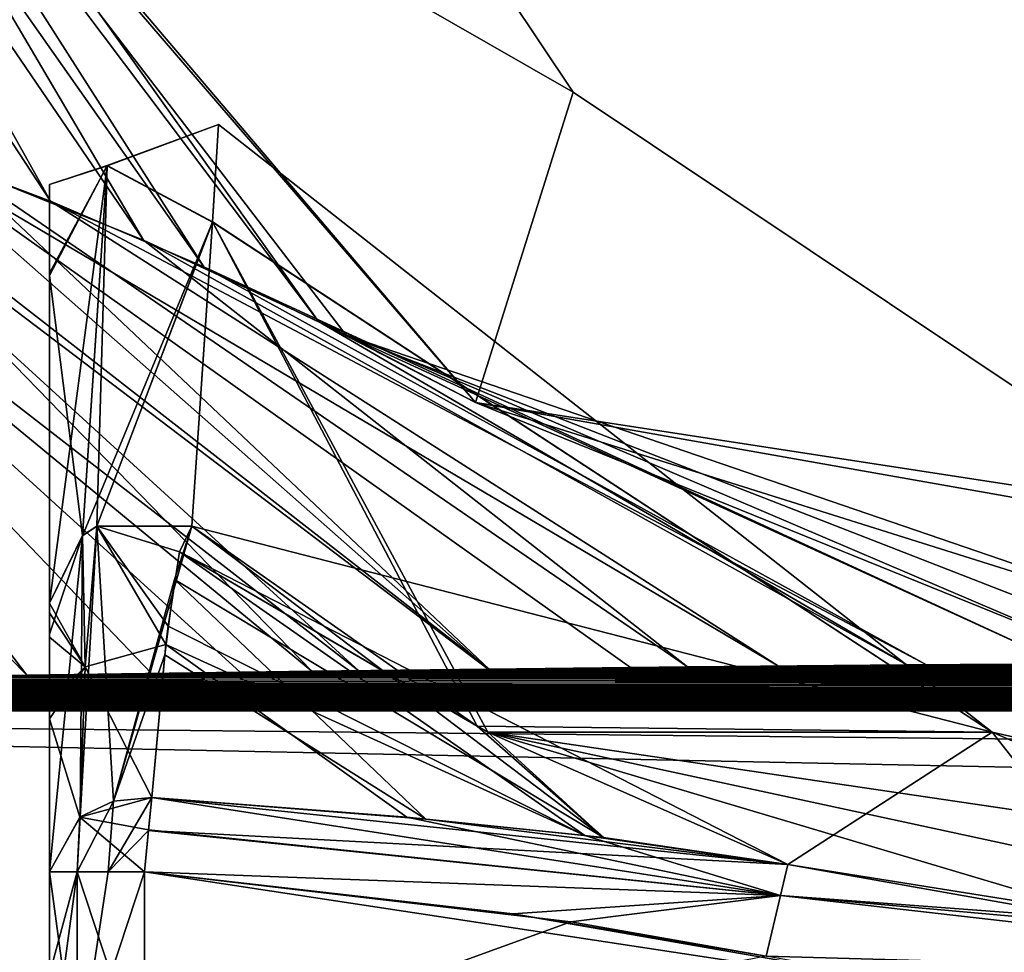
# Model space of a CAD drawing. Header units: millimetres. Extents: x -94 to 254, y 0 to 980.
# Tile 132 of 256: x 25 to 36, y 814 to 824. Entities that reach past the tile are written whole.
import ezdxf

# ---------------------------------------------------------------- set-up
doc = ezdxf.new("R2010")
doc.units = ezdxf.units.MM
doc.header["$LTSCALE"] = 65.185185
for name, color, linetype in [('104', 7, 'CONTINUOUS'), ('130', 7, 'CONTINUOUS'), ('136', 7, 'CONTINUOUS'), ('138', 7, 'CONTINUOUS'), ('139', 7, 'CONTINUOUS'), ('140', 7, 'CONTINUOUS'), ('141', 7, 'CONTINUOUS'), ('142', 7, 'CONTINUOUS'), ('143', 7, 'CONTINUOUS'), ('144', 7, 'CONTINUOUS'), ('162', 7, 'CONTINUOUS'), ('193', 7, 'CONTINUOUS'), ('195', 7, 'CONTINUOUS'), ('197', 7, 'CONTINUOUS'), ('208', 7, 'CONTINUOUS'), ('212', 7, 'CONTINUOUS'), ('213', 7, 'CONTINUOUS'), ('214', 7, 'CONTINUOUS'), ('4', 7, 'CONTINUOUS'), ('5257', 7, 'CONTINUOUS'), ('5260', 7, 'CONTINUOUS'), ('5261', 7, 'CONTINUOUS'), ('5267', 7, 'CONTINUOUS'), ('5268', 7, 'CONTINUOUS')]:
    doc.layers.add(name, color=color, linetype=linetype)

msp = doc.modelspace()

# ---------------------------------------------------------------- linework, layer by layer
at = {"layer": '104', "color": 7, "linetype": 'CONTINUOUS', "true_color": 0xe0f2ff}
for points in [[(33.186, 814.556, -21.206), (26.578, 815.589, -21.066), (26.543, 815.247, -21.346), (33.186, 814.556, -21.206)], [(29.258, 815.379, -20.949), (26.578, 815.589, -21.066), (33.186, 814.556, -21.206), (29.258, 815.379, -20.949)], [(31.128, 815.189, -20.839), (29.258, 815.379, -20.949), (33.186, 814.556, -21.206), (31.128, 815.189, -20.839)], [(26.5, 814.805, -21.45), (33.186, 814.556, -21.206), (26.543, 815.247, -21.346), (26.5, 814.805, -21.45)], [(33.264, 814.882, -20.593), (31.128, 815.189, -20.839), (33.186, 814.556, -21.206), (33.264, 814.882, -20.593)], [(30.37, 814.365, -21.45), (33.186, 814.556, -21.206), (26.5, 814.805, -21.45), (30.37, 814.365, -21.45)], [(33.033, 813.92, -21.45), (33.186, 814.556, -21.206), (30.37, 814.365, -21.45), (33.033, 813.92, -21.45)]]:
    msp.add_3dface(points, dxfattribs=at)
at = {"layer": '130', "color": 7, "linetype": 'CONTINUOUS', "true_color": 0xe0f2ff}
for points in [[(33.264, 814.882, -20.593), (33.186, 814.556, -21.206), (37.03, 814.214, -20.515), (33.264, 814.882, -20.593)], [(33.186, 814.556, -21.206), (33.033, 813.92, -21.45), (40.645, 813.707, -21.157), (33.186, 814.556, -21.206)], [(33.186, 814.556, -21.206), (40.645, 814, -20.45), (37.03, 814.214, -20.515), (33.186, 814.556, -21.206)], [(40.645, 814, -20.45), (33.186, 814.556, -21.206), (40.645, 813.707, -21.157), (40.645, 814, -20.45)]]:
    msp.add_3dface(points, dxfattribs=at)
at = {"layer": '136', "color": 7, "linetype": 'CONTINUOUS', "true_color": 0xe0f2ff}
for points in [[(33.264, 814.882, 20.593), (40.645, 813.707, 21.157), (33.186, 814.556, 21.206), (33.264, 814.882, 20.593)], [(37.03, 814.214, 20.515), (40.645, 813.707, 21.157), (33.264, 814.882, 20.593), (37.03, 814.214, 20.515)], [(33.186, 814.556, 21.206), (40.645, 813.707, 21.157), (33.033, 813.92, 21.45), (33.186, 814.556, 21.206)]]:
    msp.add_3dface(points, dxfattribs=at)
at = {"layer": '138', "color": 7, "linetype": 'CONTINUOUS', "true_color": 0xe0f2ff}
for points in [[(25.5, 814.805, -20.45), (25.5, 813.73, -20.45), (25.793, 812.654, -21.157), (25.5, 814.805, -20.45)], [(25.5, 814.805, -20.45), (25.793, 812.654, -21.157), (25.791, 814.805, -21.156), (25.5, 814.805, -20.45)], [(26.5, 812.654, -21.45), (26.5, 814.805, -21.45), (25.791, 814.805, -21.156), (26.5, 812.654, -21.45)], [(25.793, 812.654, -21.157), (26.5, 812.654, -21.45), (25.791, 814.805, -21.156), (25.793, 812.654, -21.157)]]:
    msp.add_3dface(points, dxfattribs=at)
at = {"layer": '139', "color": 7, "linetype": 'CONTINUOUS', "true_color": 0xe0f2ff}
for points in [[(25.849, 818.34, -16.675), (25.876, 816.963, -18.914), (25.999, 818.439, -16.713), (25.849, 818.34, -16.675)], [(25.876, 816.963, -18.914), (26.725, 817.197, -18.92), (25.999, 818.439, -16.713), (25.876, 816.963, -18.914)], [(26.997, 818.441, -16.714), (25.999, 818.439, -16.713), (26.869, 818.17, -17.378), (26.997, 818.441, -16.714)], [(25.999, 818.439, -16.713), (26.725, 817.197, -18.92), (26.747, 817.388, -18.643), (25.999, 818.439, -16.713)], [(26.869, 818.17, -17.378), (25.999, 818.439, -16.713), (26.747, 817.388, -18.643), (26.869, 818.17, -17.378)], [(25.5, 817.63, -16.406), (25.876, 816.963, -18.914), (25.849, 818.34, -16.675), (25.5, 817.63, -16.406)], [(25.5, 817.63, -16.406), (25.5, 817.53, -16.617), (25.876, 816.963, -18.914), (25.5, 817.63, -16.406)], [(25.5, 817.53, -16.617), (25.5, 817.272, -17.069), (25.876, 816.963, -18.914), (25.5, 817.53, -16.617)], [(25.5, 817.272, -17.069), (25.5, 816.589, -18.095), (25.876, 816.963, -18.914), (25.5, 817.272, -17.069)], [(25.876, 816.963, -18.914), (26.578, 815.589, -21.066), (26.725, 817.197, -18.92), (25.876, 816.963, -18.914)], [(25.5, 816.589, -18.095), (25.5, 816.416, -18.336), (25.876, 816.963, -18.914), (25.5, 816.589, -18.095)], [(25.876, 816.963, -18.914), (25.5, 816.416, -18.336), (25.821, 815.382, -20.904), (25.876, 816.963, -18.914)], [(26.578, 815.589, -21.066), (25.876, 816.963, -18.914), (25.821, 815.382, -20.904), (26.578, 815.589, -21.066)], [(25.5, 816.416, -18.336), (25.5, 814.805, -20.45), (25.821, 815.382, -20.904), (25.5, 816.416, -18.336)]]:
    msp.add_3dface(points, dxfattribs=at)
at = {"layer": '140', "color": 7, "linetype": 'CONTINUOUS', "true_color": 0xe0f2ff}
for points in [[(26.108, 822.231, 5.829), (26.108, 822.23, -5.831), (27.276, 822.664, -0.004), (26.108, 822.231, 5.829)], [(27.276, 822.664, -0.004), (26.108, 822.23, -5.831), (27.213, 821.637, -7.25), (27.276, 822.664, -0.004)], [(27.213, 821.639, 7.239), (26.108, 822.231, 5.829), (27.276, 822.664, -0.004), (27.213, 821.639, 7.239)], [(25.5, 821.076, 6.645), (25.5, 822.032, 0.032), (26.108, 822.231, 5.829), (25.5, 821.076, 6.645)], [(25.5, 821.076, 6.645), (26.108, 822.231, 5.829), (25.849, 818.341, 16.673), (25.5, 821.076, 6.645)], [(25.5, 822.032, 0.032), (26.108, 822.23, -5.831), (26.108, 822.231, 5.829), (25.5, 822.032, 0.032)], [(25.5, 822.032, 0.032), (25.5, 821.099, -6.56), (26.108, 822.23, -5.831), (25.5, 822.032, 0.032)], [(25.5, 821.099, -6.56), (25.5, 817.63, -16.406), (26.108, 822.23, -5.831), (25.5, 821.099, -6.56)], [(25.5, 817.63, -16.406), (25.849, 818.34, -16.675), (26.108, 822.23, -5.831), (25.5, 817.63, -16.406)], [(25.849, 818.341, 16.673), (26.108, 822.231, 5.829), (25.999, 818.44, 16.711), (25.849, 818.341, 16.673)], [(26.108, 822.23, -5.831), (25.849, 818.34, -16.675), (27.213, 821.637, -7.25), (26.108, 822.23, -5.831)], [(25.999, 818.44, 16.711), (26.108, 822.231, 5.829), (27.213, 821.639, 7.239), (25.999, 818.44, 16.711)], [(25.849, 818.34, -16.675), (25.999, 818.439, -16.713), (27.213, 821.637, -7.25), (25.849, 818.34, -16.675)], [(26.997, 818.441, 16.714), (25.999, 818.44, 16.711), (27.213, 821.639, 7.239), (26.997, 818.441, 16.714)], [(25.999, 818.439, -16.713), (26.997, 818.441, -16.714), (27.213, 821.637, -7.25), (25.999, 818.439, -16.713)], [(25.5, 817.63, 16.406), (25.5, 821.076, 6.645), (25.849, 818.341, 16.673), (25.5, 817.63, 16.406)]]:
    msp.add_3dface(points, dxfattribs=at)
at = {"layer": '141', "color": 7, "linetype": 'CONTINUOUS', "true_color": 0xe0f2ff}
for points in [[(25.849, 818.341, 16.673), (25.999, 818.44, 16.711), (25.822, 815.383, 20.904), (25.849, 818.341, 16.673)], [(25.822, 815.383, 20.904), (25.999, 818.44, 16.711), (26.173, 815.548, 21.034), (25.822, 815.383, 20.904)], [(25.999, 818.44, 16.711), (26.997, 818.441, 16.714), (26.173, 815.548, 21.034), (25.999, 818.44, 16.711)], [(26.173, 815.548, 21.034), (26.997, 818.441, 16.714), (26.814, 817.881, 17.884), (26.173, 815.548, 21.034)], [(25.5, 817.305, 17.014), (25.5, 817.63, 16.406), (25.849, 818.341, 16.673), (25.5, 817.305, 17.014)], [(25.5, 814.805, 20.45), (25.5, 817.305, 17.014), (25.849, 818.341, 16.673), (25.5, 814.805, 20.45)], [(25.5, 814.805, 20.45), (25.849, 818.341, 16.673), (25.822, 815.383, 20.904), (25.5, 814.805, 20.45)], [(26.712, 817.086, 19.076), (26.173, 815.548, 21.034), (26.814, 817.881, 17.884), (26.712, 817.086, 19.076)], [(26.578, 815.589, 21.066), (26.173, 815.548, 21.034), (26.712, 817.086, 19.076), (26.578, 815.589, 21.066)]]:
    msp.add_3dface(points, dxfattribs=at)
at = {"layer": '142', "color": 7, "linetype": 'CONTINUOUS', "true_color": 0xe0f2ff}
for points in [[(25.5, 812.655, 20.45), (25.5, 813.73, 20.45), (25.793, 814.805, 21.157), (25.5, 812.655, 20.45)], [(25.792, 812.654, 21.156), (25.5, 812.655, 20.45), (25.793, 814.805, 21.157), (25.792, 812.654, 21.156)], [(25.5, 813.73, 20.45), (25.5, 814.805, 20.45), (25.793, 814.805, 21.157), (25.5, 813.73, 20.45)], [(26.5, 812.654, 21.45), (25.792, 812.654, 21.156), (26.5, 814.805, 21.45), (26.5, 812.654, 21.45)], [(26.5, 814.805, 21.45), (25.792, 812.654, 21.156), (26.118, 814.805, 21.374), (26.5, 814.805, 21.45)], [(26.118, 814.805, 21.374), (25.792, 812.654, 21.156), (25.793, 814.805, 21.157), (26.118, 814.805, 21.374)]]:
    msp.add_3dface(points, dxfattribs=at)
at = {"layer": '143', "color": 7, "linetype": 'CONTINUOUS', "true_color": 0xe0f2ff}
for points in [[(26.543, 815.247, -21.346), (26.578, 815.589, -21.066), (25.821, 815.382, -20.904), (26.543, 815.247, -21.346)], [(25.5, 814.805, -20.45), (25.791, 814.805, -21.156), (25.821, 815.382, -20.904), (25.5, 814.805, -20.45)], [(25.791, 814.805, -21.156), (26.5, 814.805, -21.45), (25.821, 815.382, -20.904), (25.791, 814.805, -21.156)], [(26.5, 814.805, -21.45), (26.543, 815.247, -21.346), (25.821, 815.382, -20.904), (26.5, 814.805, -21.45)]]:
    msp.add_3dface(points, dxfattribs=at)
at = {"layer": '144', "color": 7, "linetype": 'CONTINUOUS', "true_color": 0xe0f2ff}
for points in [[(25.822, 815.383, 20.904), (26.173, 815.548, 21.034), (25.793, 814.805, 21.157), (25.822, 815.383, 20.904)], [(26.173, 815.548, 21.034), (26.118, 814.805, 21.374), (25.793, 814.805, 21.157), (26.173, 815.548, 21.034)], [(26.173, 815.548, 21.034), (26.578, 815.589, 21.066), (26.118, 814.805, 21.374), (26.173, 815.548, 21.034)], [(26.118, 814.805, 21.374), (26.578, 815.589, 21.066), (26.543, 815.241, 21.349), (26.118, 814.805, 21.374)], [(25.5, 814.805, 20.45), (25.822, 815.383, 20.904), (25.793, 814.805, 21.157), (25.5, 814.805, 20.45)], [(26.5, 814.805, 21.45), (26.118, 814.805, 21.374), (26.543, 815.241, 21.349), (26.5, 814.805, 21.45)]]:
    msp.add_3dface(points, dxfattribs=at)
at = {"layer": '162', "color": 7, "linetype": 'CONTINUOUS', "true_color": 0xe0f2ff}
for points in [[(26.578, 815.589, 21.066), (33.264, 814.882, 20.593), (26.543, 815.241, 21.349), (26.578, 815.589, 21.066)], [(33.264, 814.882, 20.593), (26.578, 815.589, 21.066), (29.457, 815.361, 20.938), (33.264, 814.882, 20.593)], [(31.323, 815.167, 20.825), (33.264, 814.882, 20.593), (29.457, 815.361, 20.938), (31.323, 815.167, 20.825)], [(33.186, 814.556, 21.206), (26.5, 814.805, 21.45), (26.543, 815.241, 21.349), (33.186, 814.556, 21.206)], [(33.264, 814.882, 20.593), (33.186, 814.556, 21.206), (26.543, 815.241, 21.349), (33.264, 814.882, 20.593)], [(26.5, 814.805, 21.45), (33.186, 814.556, 21.206), (30.98, 814.28, 21.45), (26.5, 814.805, 21.45)], [(33.186, 814.556, 21.206), (33.033, 813.92, 21.45), (30.98, 814.28, 21.45), (33.186, 814.556, 21.206)]]:
    msp.add_3dface(points, dxfattribs=at)
at = {"layer": '193', "color": 7, "linetype": 'CONTINUOUS', "true_color": 0xe0f2ff}
for points in [[(7.053, 816.5, 24.45), (7.053, 811.747, 24.45), (236, 811.747, 24.45), (7.053, 816.5, 24.45)], [(236, 816.5, 24.45), (7.053, 816.5, 24.45), (236, 814.124, 24.45), (236, 816.5, 24.45)], [(236, 814.124, 24.45), (7.053, 816.5, 24.45), (236, 811.747, 24.45), (236, 814.124, 24.45)]]:
    msp.add_3dface(points, dxfattribs=at)
at = {"layer": '195', "color": 7, "linetype": 'CONTINUOUS', "true_color": 0xe0f2ff}
for points in [[(236, 816.5, -24.45), (236, 814.124, -24.45), (7.053, 811.747, -24.45), (236, 816.5, -24.45)], [(7.053, 816.5, -24.45), (236, 816.5, -24.45), (7.053, 811.747, -24.45), (7.053, 816.5, -24.45)], [(236, 814.124, -24.45), (236, 811.747, -24.45), (7.053, 811.747, -24.45), (236, 814.124, -24.45)]]:
    msp.add_3dface(points, dxfattribs=at)
at = {"layer": '197', "color": 7, "linetype": 'CONTINUOUS', "true_color": 0xe0f2ff}
for points in [[(31.004, 823.004, 0), (23.592, 827.25, -14.605), (26.56, 829.655, 0), (31.004, 823.004, 0)], [(31.004, 823.004, 0), (26.56, 829.655, 0), (23.592, 827.25, 14.605), (31.004, 823.004, 0)], [(29.979, 819.741, -18.56), (23.592, 827.25, -14.605), (31.004, 823.004, 0), (29.979, 819.741, -18.56)], [(29.979, 819.741, 18.56), (31.004, 823.004, 0), (23.592, 827.25, 14.605), (29.979, 819.741, 18.56)], [(37.655, 818.56, 0), (29.979, 819.741, -18.56), (31.004, 823.004, 0), (37.655, 818.56, 0)], [(37.655, 818.56, 0), (31.004, 823.004, 0), (29.979, 819.741, 18.56), (37.655, 818.56, 0)], [(45.5, 817, 0), (38.687, 817, -23.95), (29.979, 819.741, -18.56), (45.5, 817, 0)], [(38.687, 817, 23.95), (37.655, 818.56, 0), (29.979, 819.741, 18.56), (38.687, 817, 23.95)], [(45.5, 817, 0), (29.979, 819.741, -18.56), (37.655, 818.56, 0), (45.5, 817, 0)]]:
    msp.add_3dface(points, dxfattribs=at)
at = {"layer": '208', "color": 7, "linetype": 'CONTINUOUS', "true_color": 0xe0f2ff}
for points in [[(236, 816.854, 24.304), (236, 817, 23.95), (25.263, 816.875, 24.281), (236, 816.854, 24.304)], [(25.263, 816.875, 24.281), (236, 817, 23.95), (27.505, 816.905, 24.243), (25.263, 816.875, 24.281)], [(27.505, 816.905, 24.243), (236, 817, 23.95), (28.754, 816.921, 24.219), (27.505, 816.905, 24.243)], [(28.754, 816.921, 24.219), (236, 817, 23.95), (30.112, 816.938, 24.192), (28.754, 816.921, 24.219)], [(30.112, 816.938, 24.192), (236, 817, 23.95), (31.607, 816.954, 24.159), (30.112, 816.938, 24.192)], [(31.607, 816.954, 24.159), (236, 817, 23.95), (33.164, 816.97, 24.121), (31.607, 816.954, 24.159)], [(33.164, 816.97, 24.121), (236, 817, 23.95), (34.719, 816.983, 24.08), (33.164, 816.97, 24.121)], [(34.719, 816.983, 24.08), (236, 817, 23.95), (36.156, 816.992, 24.037), (34.719, 816.983, 24.08)], [(7.053, 816.5, 24.45), (236, 816.5, 24.45), (236, 816.854, 24.304), (7.053, 816.5, 24.45)], [(7.053, 816.5, 24.45), (236, 816.854, 24.304), (7.06, 816.505, 24.45), (7.053, 816.5, 24.45)], [(7.06, 816.505, 24.45), (236, 816.854, 24.304), (7.073, 816.509, 24.45), (7.06, 816.505, 24.45)], [(7.073, 816.509, 24.45), (236, 816.854, 24.304), (7.088, 816.511, 24.45), (7.073, 816.509, 24.45)], [(7.088, 816.511, 24.45), (236, 816.854, 24.304), (7.104, 816.514, 24.45), (7.088, 816.511, 24.45)], [(7.104, 816.514, 24.45), (236, 816.854, 24.304), (7.122, 816.516, 24.45), (7.104, 816.514, 24.45)], [(7.122, 816.516, 24.45), (236, 816.854, 24.304), (7.142, 816.518, 24.45), (7.122, 816.516, 24.45)], [(7.142, 816.518, 24.45), (236, 816.854, 24.304), (7.164, 816.52, 24.45), (7.142, 816.518, 24.45)], [(7.164, 816.52, 24.45), (236, 816.854, 24.304), (7.189, 816.523, 24.449), (7.164, 816.52, 24.45)], [(7.189, 816.523, 24.449), (236, 816.854, 24.304), (7.217, 816.525, 24.449), (7.189, 816.523, 24.449)], [(7.217, 816.525, 24.449), (236, 816.854, 24.304), (7.247, 816.527, 24.449), (7.217, 816.525, 24.449)], [(7.247, 816.527, 24.449), (236, 816.854, 24.304), (7.278, 816.529, 24.449), (7.247, 816.527, 24.449)], [(7.278, 816.529, 24.449), (236, 816.854, 24.304), (7.312, 816.531, 24.449), (7.278, 816.529, 24.449)], [(7.312, 816.531, 24.449), (236, 816.854, 24.304), (7.349, 816.534, 24.449), (7.312, 816.531, 24.449)], [(7.349, 816.534, 24.449), (236, 816.854, 24.304), (7.39, 816.536, 24.449), (7.349, 816.534, 24.449)], [(7.39, 816.536, 24.449), (236, 816.854, 24.304), (7.436, 816.538, 24.449), (7.39, 816.536, 24.449)], [(7.436, 816.538, 24.449), (236, 816.854, 24.304), (7.487, 816.541, 24.448), (7.436, 816.538, 24.449)], [(7.487, 816.541, 24.448), (236, 816.854, 24.304), (7.544, 816.544, 24.448), (7.487, 816.541, 24.448)], [(7.544, 816.544, 24.448), (236, 816.854, 24.304), (7.606, 816.546, 24.448), (7.544, 816.544, 24.448)], [(7.606, 816.546, 24.448), (236, 816.854, 24.304), (7.676, 816.549, 24.448), (7.606, 816.546, 24.448)], [(7.676, 816.549, 24.448), (236, 816.854, 24.304), (7.753, 816.552, 24.447), (7.676, 816.549, 24.448)], [(7.753, 816.552, 24.447), (236, 816.854, 24.304), (7.838, 816.556, 24.447), (7.753, 816.552, 24.447)], [(7.838, 816.556, 24.447), (236, 816.854, 24.304), (7.932, 816.559, 24.447), (7.838, 816.556, 24.447)], [(7.932, 816.559, 24.447), (236, 816.854, 24.304), (8.037, 816.563, 24.446), (7.932, 816.559, 24.447)], [(8.037, 816.563, 24.446), (236, 816.854, 24.304), (8.153, 816.566, 24.446), (8.037, 816.563, 24.446)], [(8.153, 816.566, 24.446), (236, 816.854, 24.304), (8.282, 816.571, 24.445), (8.153, 816.566, 24.446)], [(8.282, 816.571, 24.445), (236, 816.854, 24.304), (8.424, 816.575, 24.444), (8.282, 816.571, 24.445)], [(8.424, 816.575, 24.444), (236, 816.854, 24.304), (8.583, 816.579, 24.444), (8.424, 816.575, 24.444)], [(8.583, 816.579, 24.444), (236, 816.854, 24.304), (8.759, 816.584, 24.443), (8.583, 816.579, 24.444)], [(8.759, 816.584, 24.443), (236, 816.854, 24.304), (8.954, 816.59, 24.442), (8.759, 816.584, 24.443)], [(8.954, 816.59, 24.442), (236, 816.854, 24.304), (9.171, 816.595, 24.441), (8.954, 816.59, 24.442)], [(9.171, 816.595, 24.441), (236, 816.854, 24.304), (9.412, 816.601, 24.44), (9.171, 816.595, 24.441)], [(9.412, 816.601, 24.44), (236, 816.854, 24.304), (9.68, 816.608, 24.438), (9.412, 816.601, 24.44)], [(9.68, 816.608, 24.438), (236, 816.854, 24.304), (9.977, 816.614, 24.437), (9.68, 816.608, 24.438)], [(9.977, 816.614, 24.437), (236, 816.854, 24.304), (10.308, 816.622, 24.435), (9.977, 816.614, 24.437)], [(10.308, 816.622, 24.435), (236, 816.854, 24.304), (10.675, 816.63, 24.433), (10.308, 816.622, 24.435)], [(10.675, 816.63, 24.433), (236, 816.854, 24.304), (11.083, 816.638, 24.43), (10.675, 816.63, 24.433)], [(11.083, 816.638, 24.43), (236, 816.854, 24.304), (11.536, 816.648, 24.428), (11.083, 816.638, 24.43)], [(11.536, 816.648, 24.428), (236, 816.854, 24.304), (12.04, 816.658, 24.424), (11.536, 816.648, 24.428)], [(12.04, 816.658, 24.424), (236, 816.854, 24.304), (12.599, 816.669, 24.421), (12.04, 816.658, 24.424)], [(12.599, 816.669, 24.421), (236, 816.854, 24.304), (13.221, 816.68, 24.416), (12.599, 816.669, 24.421)], [(13.221, 816.68, 24.416), (236, 816.854, 24.304), (13.912, 816.693, 24.411), (13.221, 816.68, 24.416)], [(13.912, 816.693, 24.411), (236, 816.854, 24.304), (14.68, 816.707, 24.405), (13.912, 816.693, 24.411)], [(14.68, 816.707, 24.405), (236, 816.854, 24.304), (15.535, 816.722, 24.398), (14.68, 816.707, 24.405)], [(15.535, 816.722, 24.398), (236, 816.854, 24.304), (16.488, 816.738, 24.389), (15.535, 816.722, 24.398)], [(16.488, 816.738, 24.389), (236, 816.854, 24.304), (17.554, 816.756, 24.379), (16.488, 816.738, 24.389)], [(17.554, 816.756, 24.379), (236, 816.854, 24.304), (18.747, 816.776, 24.367), (17.554, 816.756, 24.379)], [(18.747, 816.776, 24.367), (236, 816.854, 24.304), (20.087, 816.798, 24.352), (18.747, 816.776, 24.367)], [(20.087, 816.798, 24.352), (236, 816.854, 24.304), (21.598, 816.821, 24.333), (20.087, 816.798, 24.352)], [(21.598, 816.821, 24.333), (236, 816.854, 24.304), (23.311, 816.847, 24.31), (21.598, 816.821, 24.333)], [(23.311, 816.847, 24.31), (236, 816.854, 24.304), (25.263, 816.875, 24.281), (23.311, 816.847, 24.31)]]:
    msp.add_3dface(points, dxfattribs=at)
at = {"layer": '212', "color": 7, "linetype": 'CONTINUOUS', "true_color": 0xe0f2ff}
for points in [[(32.208, 816.96, -24.145), (236, 816.854, -24.304), (30.122, 816.938, -24.192), (32.208, 816.96, -24.145)], [(34.512, 816.981, -24.086), (236, 816.854, -24.304), (32.208, 816.96, -24.145), (34.512, 816.981, -24.086)], [(36.749, 816.995, -24.019), (236, 816.854, -24.304), (34.512, 816.981, -24.086), (36.749, 816.995, -24.019)], [(23.642, 816.852, -24.305), (236, 816.5, -24.45), (22.361, 816.833, -24.323), (23.642, 816.852, -24.305)], [(25.04, 816.872, -24.284), (236, 816.854, -24.304), (23.642, 816.852, -24.305), (25.04, 816.872, -24.284)], [(236, 816.854, -24.304), (236, 816.5, -24.45), (23.642, 816.852, -24.305), (236, 816.854, -24.304)], [(26.572, 816.893, -24.259), (236, 816.854, -24.304), (25.04, 816.872, -24.284), (26.572, 816.893, -24.259)], [(28.258, 816.915, -24.229), (236, 816.854, -24.304), (26.572, 816.893, -24.259), (28.258, 816.915, -24.229)], [(30.122, 816.938, -24.192), (236, 816.854, -24.304), (28.258, 816.915, -24.229), (30.122, 816.938, -24.192)], [(17.31, 816.752, -24.382), (236, 816.5, -24.45), (16.515, 816.739, -24.389), (17.31, 816.752, -24.382)], [(18.169, 816.767, -24.373), (236, 816.5, -24.45), (17.31, 816.752, -24.382), (18.169, 816.767, -24.373)], [(19.096, 816.782, -24.363), (236, 816.5, -24.45), (18.169, 816.767, -24.373), (19.096, 816.782, -24.363)], [(20.099, 816.798, -24.352), (236, 816.5, -24.45), (19.096, 816.782, -24.363), (20.099, 816.798, -24.352)], [(21.183, 816.815, -24.339), (236, 816.5, -24.45), (20.099, 816.798, -24.352), (21.183, 816.815, -24.339)], [(22.361, 816.833, -24.323), (236, 816.5, -24.45), (21.183, 816.815, -24.339), (22.361, 816.833, -24.323)], [(11.598, 816.649, -24.427), (236, 816.5, -24.45), (11.24, 816.642, -24.43), (11.598, 816.649, -24.427)], [(11.986, 816.657, -24.425), (236, 816.5, -24.45), (11.598, 816.649, -24.427), (11.986, 816.657, -24.425)], [(12.406, 816.665, -24.422), (236, 816.5, -24.45), (11.986, 816.657, -24.425), (12.406, 816.665, -24.422)], [(12.862, 816.674, -24.419), (236, 816.5, -24.45), (12.406, 816.665, -24.422), (12.862, 816.674, -24.419)], [(13.356, 816.683, -24.415), (236, 816.5, -24.45), (12.862, 816.674, -24.419), (13.356, 816.683, -24.415)], [(13.891, 816.693, -24.411), (236, 816.5, -24.45), (13.356, 816.683, -24.415), (13.891, 816.693, -24.411)], [(14.471, 816.703, -24.407), (236, 816.5, -24.45), (13.891, 816.693, -24.411), (14.471, 816.703, -24.407)], [(15.099, 816.714, -24.402), (236, 816.5, -24.45), (14.471, 816.703, -24.407), (15.099, 816.714, -24.402)], [(15.779, 816.726, -24.396), (236, 816.5, -24.45), (15.099, 816.714, -24.402), (15.779, 816.726, -24.396)], [(16.515, 816.739, -24.389), (236, 816.5, -24.45), (15.779, 816.726, -24.396), (16.515, 816.739, -24.389)], [(7.496, 816.541, -24.448), (236, 816.5, -24.45), (7.45, 816.539, -24.448), (7.496, 816.541, -24.448)], [(7.546, 816.544, -24.448), (236, 816.5, -24.45), (7.496, 816.541, -24.448), (7.546, 816.544, -24.448)], [(7.601, 816.546, -24.448), (236, 816.5, -24.45), (7.546, 816.544, -24.448), (7.601, 816.546, -24.448)], [(7.663, 816.549, -24.448), (236, 816.5, -24.45), (7.601, 816.546, -24.448), (7.663, 816.549, -24.448)], [(7.731, 816.551, -24.447), (236, 816.5, -24.45), (7.663, 816.549, -24.448), (7.731, 816.551, -24.447)], [(7.806, 816.554, -24.447), (236, 816.5, -24.45), (7.731, 816.551, -24.447), (7.806, 816.554, -24.447)], [(7.888, 816.557, -24.447), (236, 816.5, -24.45), (7.806, 816.554, -24.447), (7.888, 816.557, -24.447)], [(7.978, 816.561, -24.446), (236, 816.5, -24.45), (7.888, 816.557, -24.447), (7.978, 816.561, -24.446)], [(8.078, 816.564, -24.446), (236, 816.5, -24.45), (7.978, 816.561, -24.446), (8.078, 816.564, -24.446)], [(8.19, 816.568, -24.445), (236, 816.5, -24.45), (8.078, 816.564, -24.446), (8.19, 816.568, -24.445)], [(8.313, 816.572, -24.445), (236, 816.5, -24.45), (8.19, 816.568, -24.445), (8.313, 816.572, -24.445)], [(8.447, 816.576, -24.444), (236, 816.5, -24.45), (8.313, 816.572, -24.445), (8.447, 816.576, -24.444)], [(8.586, 816.58, -24.444), (236, 816.5, -24.45), (8.447, 816.576, -24.444), (8.586, 816.58, -24.444)], [(8.732, 816.584, -24.443), (236, 816.5, -24.45), (8.586, 816.58, -24.444), (8.732, 816.584, -24.443)], [(8.884, 816.588, -24.442), (236, 816.5, -24.45), (8.732, 816.584, -24.443), (8.884, 816.588, -24.442)], [(9.045, 816.592, -24.441), (236, 816.5, -24.45), (8.884, 816.588, -24.442), (9.045, 816.592, -24.441)], [(9.217, 816.596, -24.441), (236, 816.5, -24.45), (9.045, 816.592, -24.441), (9.217, 816.596, -24.441)], [(9.403, 816.601, -24.44), (236, 816.5, -24.45), (9.217, 816.596, -24.441), (9.403, 816.601, -24.44)], [(9.605, 816.606, -24.439), (236, 816.5, -24.45), (9.403, 816.601, -24.44), (9.605, 816.606, -24.439)], [(9.825, 816.611, -24.438), (236, 816.5, -24.45), (9.605, 816.606, -24.439), (9.825, 816.611, -24.438)], [(10.065, 816.616, -24.436), (236, 816.5, -24.45), (9.825, 816.611, -24.438), (10.065, 816.616, -24.436)], [(10.324, 816.622, -24.435), (236, 816.5, -24.45), (10.065, 816.616, -24.436), (10.324, 816.622, -24.435)], [(10.605, 816.628, -24.433), (236, 816.5, -24.45), (10.324, 816.622, -24.435), (10.605, 816.628, -24.433)], [(10.91, 816.635, -24.431), (236, 816.5, -24.45), (10.605, 816.628, -24.433), (10.91, 816.635, -24.431)], [(11.24, 816.642, -24.43), (236, 816.5, -24.45), (10.91, 816.635, -24.431), (11.24, 816.642, -24.43)], [(236, 816.5, -24.45), (7.053, 816.5, -24.45), (7.058, 816.504, -24.45), (236, 816.5, -24.45)], [(7.067, 816.507, -24.45), (236, 816.5, -24.45), (7.058, 816.504, -24.45), (7.067, 816.507, -24.45)], [(7.077, 816.509, -24.45), (236, 816.5, -24.45), (7.067, 816.507, -24.45), (7.077, 816.509, -24.45)], [(7.089, 816.512, -24.45), (236, 816.5, -24.45), (7.077, 816.509, -24.45), (7.089, 816.512, -24.45)], [(7.101, 816.513, -24.45), (236, 816.5, -24.45), (7.089, 816.512, -24.45), (7.101, 816.513, -24.45)], [(7.113, 816.515, -24.45), (236, 816.5, -24.45), (7.101, 816.513, -24.45), (7.113, 816.515, -24.45)], [(7.127, 816.517, -24.45), (236, 816.5, -24.45), (7.113, 816.515, -24.45), (7.127, 816.517, -24.45)], [(7.142, 816.518, -24.45), (236, 816.5, -24.45), (7.127, 816.517, -24.45), (7.142, 816.518, -24.45)], [(7.16, 816.52, -24.45), (236, 816.5, -24.45), (7.142, 816.518, -24.45), (7.16, 816.52, -24.45)], [(7.179, 816.522, -24.45), (236, 816.5, -24.45), (7.16, 816.52, -24.45), (7.179, 816.522, -24.45)], [(7.2, 816.524, -24.449), (236, 816.5, -24.45), (7.179, 816.522, -24.45), (7.2, 816.524, -24.449)], [(7.222, 816.525, -24.449), (236, 816.5, -24.45), (7.2, 816.524, -24.449), (7.222, 816.525, -24.449)], [(7.246, 816.527, -24.449), (236, 816.5, -24.45), (7.222, 816.525, -24.449), (7.246, 816.527, -24.449)], [(7.273, 816.529, -24.449), (236, 816.5, -24.45), (7.246, 816.527, -24.449), (7.273, 816.529, -24.449)], [(7.302, 816.531, -24.449), (236, 816.5, -24.45), (7.273, 816.529, -24.449), (7.302, 816.531, -24.449)], [(7.334, 816.533, -24.449), (236, 816.5, -24.45), (7.302, 816.531, -24.449), (7.334, 816.533, -24.449)], [(7.369, 816.535, -24.449), (236, 816.5, -24.45), (7.334, 816.533, -24.449), (7.369, 816.535, -24.449)], [(7.408, 816.537, -24.449), (236, 816.5, -24.45), (7.369, 816.535, -24.449), (7.408, 816.537, -24.449)], [(7.45, 816.539, -24.448), (236, 816.5, -24.45), (7.408, 816.537, -24.449), (7.45, 816.539, -24.448)]]:
    msp.add_3dface(points, dxfattribs=at)
at = {"layer": '213', "color": 7, "linetype": 'CONTINUOUS', "true_color": 0xe0f2ff}
for points in [[(23.8, 822.502, 19.001), (25.51, 821.858, 18.693), (19.703, 830.725, 16.701), (23.8, 822.502, 19.001)], [(25.51, 821.858, 18.693), (21.154, 829.659, 15.784), (19.703, 830.725, 16.701), (25.51, 821.858, 18.693)], [(25.51, 821.858, 18.693), (27.123, 821.166, 18.502), (21.154, 829.659, 15.784), (25.51, 821.858, 18.693)], [(27.123, 821.166, 18.502), (22.455, 828.483, 15.073), (21.154, 829.659, 15.784), (27.123, 821.166, 18.502)], [(29.979, 819.741, 18.56), (23.592, 827.25, 14.605), (22.455, 828.483, 15.073), (29.979, 819.741, 18.56)], [(28.62, 820.449, 18.452), (29.979, 819.741, 18.56), (22.455, 828.483, 15.073), (28.62, 820.449, 18.452)], [(27.123, 821.166, 18.502), (28.62, 820.449, 18.452), (22.455, 828.483, 15.073), (27.123, 821.166, 18.502)], [(23.311, 816.847, 24.31), (25.263, 816.875, 24.281), (18.233, 824.037, 20.422), (23.311, 816.847, 24.31)], [(18.233, 824.037, 20.422), (25.263, 816.875, 24.281), (20.149, 823.597, 19.883), (18.233, 824.037, 20.422)], [(25.263, 816.875, 24.281), (27.505, 816.905, 24.243), (20.149, 823.597, 19.883), (25.263, 816.875, 24.281)], [(27.505, 816.905, 24.243), (28.754, 816.921, 24.219), (20.149, 823.597, 19.883), (27.505, 816.905, 24.243)], [(20.149, 823.597, 19.883), (28.754, 816.921, 24.219), (22.009, 823.084, 19.404), (20.149, 823.597, 19.883)], [(28.754, 816.921, 24.219), (30.112, 816.938, 24.192), (22.009, 823.084, 19.404), (28.754, 816.921, 24.219)], [(22.009, 823.084, 19.404), (30.112, 816.938, 24.192), (23.8, 822.502, 19.001), (22.009, 823.084, 19.404)], [(30.112, 816.938, 24.192), (31.607, 816.954, 24.159), (23.8, 822.502, 19.001), (30.112, 816.938, 24.192)], [(31.607, 816.954, 24.159), (33.164, 816.97, 24.121), (23.8, 822.502, 19.001), (31.607, 816.954, 24.159)], [(23.8, 822.502, 19.001), (33.164, 816.97, 24.121), (25.51, 821.858, 18.693), (23.8, 822.502, 19.001)], [(33.164, 816.97, 24.121), (34.719, 816.983, 24.08), (25.51, 821.858, 18.693), (33.164, 816.97, 24.121)], [(25.51, 821.858, 18.693), (34.719, 816.983, 24.08), (27.123, 821.166, 18.502), (25.51, 821.858, 18.693)], [(34.719, 816.983, 24.08), (36.156, 816.992, 24.037), (27.123, 821.166, 18.502), (34.719, 816.983, 24.08)], [(27.123, 821.166, 18.502), (36.156, 816.992, 24.037), (28.62, 820.449, 18.452), (27.123, 821.166, 18.502)], [(38.687, 817, 23.95), (29.979, 819.741, 18.56), (28.62, 820.449, 18.452), (38.687, 817, 23.95)], [(37.48, 816.998, 23.994), (38.687, 817, 23.95), (28.62, 820.449, 18.452), (37.48, 816.998, 23.994)], [(36.156, 816.992, 24.037), (37.48, 816.998, 23.994), (28.62, 820.449, 18.452), (36.156, 816.992, 24.037)]]:
    msp.add_3dface(points, dxfattribs=at)
at = {"layer": '214', "color": 7, "linetype": 'CONTINUOUS', "true_color": 0xe0f2ff}
for points in [[(20.59, 830.101, -16.128), (22.208, 828.725, -15.197), (26.49, 821.447, -18.563), (20.59, 830.101, -16.128)], [(24.495, 822.251, -18.865), (20.59, 830.101, -16.128), (26.49, 821.447, -18.563), (24.495, 822.251, -18.865)], [(22.208, 828.725, -15.197), (23.592, 827.25, -14.605), (28.33, 820.593, -18.45), (22.208, 828.725, -15.197)], [(26.49, 821.447, -18.563), (22.208, 828.725, -15.197), (28.33, 820.593, -18.45), (26.49, 821.447, -18.563)], [(23.592, 827.25, -14.605), (29.979, 819.741, -18.56), (28.33, 820.593, -18.45), (23.592, 827.25, -14.605)], [(28.258, 816.915, -24.229), (26.572, 816.893, -24.259), (20.15, 823.596, -19.883), (28.258, 816.915, -24.229)], [(28.258, 816.915, -24.229), (20.15, 823.596, -19.883), (22.373, 822.972, -19.316), (28.258, 816.915, -24.229)], [(26.572, 816.893, -24.259), (25.04, 816.872, -24.284), (20.15, 823.596, -19.883), (26.572, 816.893, -24.259)], [(30.122, 816.938, -24.192), (28.258, 816.915, -24.229), (22.373, 822.972, -19.316), (30.122, 816.938, -24.192)], [(30.122, 816.938, -24.192), (22.373, 822.972, -19.316), (24.495, 822.251, -18.865), (30.122, 816.938, -24.192)], [(32.208, 816.96, -24.145), (30.122, 816.938, -24.192), (24.495, 822.251, -18.865), (32.208, 816.96, -24.145)], [(32.208, 816.96, -24.145), (24.495, 822.251, -18.865), (26.49, 821.447, -18.563), (32.208, 816.96, -24.145)], [(34.512, 816.981, -24.086), (32.208, 816.96, -24.145), (26.49, 821.447, -18.563), (34.512, 816.981, -24.086)], [(34.512, 816.981, -24.086), (26.49, 821.447, -18.563), (28.33, 820.593, -18.45), (34.512, 816.981, -24.086)], [(29.979, 819.741, -18.56), (36.749, 816.995, -24.019), (28.33, 820.593, -18.45), (29.979, 819.741, -18.56)], [(36.749, 816.995, -24.019), (34.512, 816.981, -24.086), (28.33, 820.593, -18.45), (36.749, 816.995, -24.019)], [(29.979, 819.741, -18.56), (38.687, 817, -23.95), (36.749, 816.995, -24.019), (29.979, 819.741, -18.56)]]:
    msp.add_3dface(points, dxfattribs=at)
at = {"layer": '4', "color": 7, "linetype": 'CONTINUOUS', "true_color": 0xe0f2ff}
for points in [[(25.5, 822.032, 0.032), (25.5, 821.076, 6.645), (25.5, 802.5, -12.703), (25.5, 822.032, 0.032)], [(25.5, 821.099, -6.56), (25.5, 822.032, 0.032), (25.5, 802.5, -12.703), (25.5, 821.099, -6.56)], [(25.5, 817.63, -16.406), (25.5, 821.099, -6.56), (25.5, 806.13, -15.531), (25.5, 817.63, -16.406)], [(25.5, 806.13, -15.531), (25.5, 821.099, -6.56), (25.5, 802.5, -12.703), (25.5, 806.13, -15.531)], [(25.5, 821.076, 6.645), (25.5, 817.63, 16.406), (25.5, 802.5, 12.703), (25.5, 821.076, 6.645)], [(25.5, 802.5, -12.703), (25.5, 821.076, 6.645), (25.5, 802.5, 12.703), (25.5, 802.5, -12.703)], [(25.5, 802.5, 12.703), (25.5, 817.63, 16.406), (25.5, 806.13, 15.531), (25.5, 802.5, 12.703)], [(25.5, 806.13, 15.531), (25.5, 817.63, 16.406), (25.5, 817.305, 17.014), (25.5, 806.13, 15.531)], [(25.5, 817.53, -16.617), (25.5, 817.63, -16.406), (25.5, 809.402, -18.172), (25.5, 817.53, -16.617)], [(25.5, 809.402, -18.172), (25.5, 817.63, -16.406), (25.5, 806.13, -15.531), (25.5, 809.402, -18.172)], [(25.5, 817.272, -17.069), (25.5, 817.53, -16.617), (25.5, 809.402, -18.172), (25.5, 817.272, -17.069)], [(25.5, 809.402, 18.172), (25.5, 806.13, 15.531), (25.5, 817.305, 17.014), (25.5, 809.402, 18.172)], [(25.5, 814.805, 20.45), (25.5, 809.402, 18.172), (25.5, 817.305, 17.014), (25.5, 814.805, 20.45)], [(25.5, 816.589, -18.095), (25.5, 817.272, -17.069), (25.5, 809.402, -18.172), (25.5, 816.589, -18.095)], [(25.5, 816.416, -18.336), (25.5, 816.589, -18.095), (25.5, 809.402, -18.172), (25.5, 816.416, -18.336)], [(25.5, 814.805, -20.45), (25.5, 816.416, -18.336), (25.5, 813.73, -20.45), (25.5, 814.805, -20.45)], [(25.5, 813.73, -20.45), (25.5, 816.416, -18.336), (25.5, 812.655, -20.45), (25.5, 813.73, -20.45)], [(25.5, 812.655, -20.45), (25.5, 816.416, -18.336), (25.5, 810.987, -19.384), (25.5, 812.655, -20.45)], [(25.5, 810.987, -19.384), (25.5, 816.416, -18.336), (25.5, 809.402, -18.172), (25.5, 810.987, -19.384)], [(25.5, 810.988, 19.385), (25.5, 809.402, 18.172), (25.5, 814.805, 20.45), (25.5, 810.988, 19.385)], [(25.5, 813.73, 20.45), (25.5, 810.988, 19.385), (25.5, 814.805, 20.45), (25.5, 813.73, 20.45)]]:
    msp.add_3dface(points, dxfattribs=at)
at = {"layer": '5257', "color": 7, "linetype": 'CONTINUOUS', "true_color": 0xe0f2ff}
for points in [[(26.5, 812.654, 21.45), (26.5, 814.805, 21.45), (30.98, 814.28, 21.45), (26.5, 812.654, 21.45)], [(33.033, 813.92, 21.45), (26.5, 812.654, 21.45), (30.98, 814.28, 21.45), (33.033, 813.92, 21.45)]]:
    msp.add_3dface(points, dxfattribs=at)
at = {"layer": '5260', "color": 7, "linetype": 'CONTINUOUS', "true_color": 0xe0f2ff}
for points in [[(30.37, 814.365, -21.45), (26.5, 814.805, -21.45), (36.906, 813.224, -21.45), (30.37, 814.365, -21.45)], [(36.906, 813.224, -21.45), (26.5, 814.805, -21.45), (26.5, 812.654, -21.45), (36.906, 813.224, -21.45)], [(33.033, 813.92, -21.45), (30.37, 814.365, -21.45), (36.906, 813.224, -21.45), (33.033, 813.92, -21.45)]]:
    msp.add_3dface(points, dxfattribs=at)
at = {"layer": '5261', "color": 7, "linetype": 'CONTINUOUS', "true_color": 0xe0f2ff}
for points in [[(27.213, 821.639, 7.239), (27.276, 822.664, -0.004), (35.411, 816.276, 0), (27.213, 821.639, 7.239)], [(27.276, 822.664, -0.004), (27.213, 821.637, -7.25), (35.411, 816.276, 0), (27.276, 822.664, -0.004)], [(26.997, 818.441, 16.714), (27.213, 821.639, 7.239), (29.998, 816.338, 18.571), (26.997, 818.441, 16.714)], [(27.213, 821.637, -7.25), (26.997, 818.441, -16.714), (35.411, 816.276, 0), (27.213, 821.637, -7.25)], [(29.998, 816.338, 18.571), (27.213, 821.639, 7.239), (30.108, 816.276, 18.639), (29.998, 816.338, 18.571)], [(30.108, 816.276, 18.639), (27.213, 821.639, 7.239), (35.411, 816.276, 0), (30.108, 816.276, 18.639)], [(35.411, 816.276, 0), (26.997, 818.441, -16.714), (29.998, 816.338, -18.571), (35.411, 816.276, 0)], [(30.108, 816.276, -18.639), (35.411, 816.276, 0), (29.998, 816.338, -18.571), (30.108, 816.276, -18.639)], [(40.645, 814, -20.45), (45.5, 814, 0), (30.108, 816.276, -18.639), (40.645, 814, -20.45)], [(37.03, 814.214, -20.515), (40.645, 814, -20.45), (30.108, 816.276, -18.639), (37.03, 814.214, -20.515)], [(45.5, 814, 0), (35.411, 816.276, 0), (30.108, 816.276, -18.639), (45.5, 814, 0)], [(33.264, 814.882, -20.593), (37.03, 814.214, -20.515), (30.108, 816.276, -18.639), (33.264, 814.882, -20.593)], [(33.264, 814.882, 20.593), (30.108, 816.276, 18.639), (35.411, 816.276, 0), (33.264, 814.882, 20.593)], [(37.03, 814.214, 20.515), (33.264, 814.882, 20.593), (35.411, 816.276, 0), (37.03, 814.214, 20.515)], [(45.5, 814, 0), (40.645, 814, 20.45), (35.411, 816.276, 0), (45.5, 814, 0)], [(40.645, 814, 20.45), (37.03, 814.214, 20.515), (35.411, 816.276, 0), (40.645, 814, 20.45)]]:
    msp.add_3dface(points, dxfattribs=at)
at = {"layer": '5267', "color": 7, "linetype": 'CONTINUOUS', "true_color": 0xe0f2ff}
for points in [[(26.814, 817.881, 17.884), (26.997, 818.441, 16.714), (31.323, 815.167, 20.825), (26.814, 817.881, 17.884)], [(31.323, 815.167, 20.825), (26.997, 818.441, 16.714), (29.998, 816.338, 18.571), (31.323, 815.167, 20.825)], [(26.712, 817.086, 19.076), (26.814, 817.881, 17.884), (29.457, 815.361, 20.938), (26.712, 817.086, 19.076)], [(26.814, 817.881, 17.884), (31.323, 815.167, 20.825), (29.457, 815.361, 20.938), (26.814, 817.881, 17.884)], [(26.578, 815.589, 21.066), (26.712, 817.086, 19.076), (29.457, 815.361, 20.938), (26.578, 815.589, 21.066)], [(31.323, 815.167, 20.825), (29.998, 816.338, 18.571), (30.108, 816.276, 18.639), (31.323, 815.167, 20.825)], [(33.264, 814.882, 20.593), (31.323, 815.167, 20.825), (30.108, 816.276, 18.639), (33.264, 814.882, 20.593)]]:
    msp.add_3dface(points, dxfattribs=at)
at = {"layer": '5268', "color": 7, "linetype": 'CONTINUOUS', "true_color": 0xe0f2ff}
for points in [[(26.997, 818.441, -16.714), (26.869, 818.17, -17.378), (29.998, 816.338, -18.571), (26.997, 818.441, -16.714)], [(31.128, 815.189, -20.839), (26.869, 818.17, -17.378), (26.747, 817.388, -18.643), (31.128, 815.189, -20.839)], [(31.128, 815.189, -20.839), (33.264, 814.882, -20.593), (26.869, 818.17, -17.378), (31.128, 815.189, -20.839)], [(26.869, 818.17, -17.378), (33.264, 814.882, -20.593), (30.108, 816.276, -18.639), (26.869, 818.17, -17.378)], [(26.869, 818.17, -17.378), (30.108, 816.276, -18.639), (29.998, 816.338, -18.571), (26.869, 818.17, -17.378)], [(26.725, 817.197, -18.92), (31.128, 815.189, -20.839), (26.747, 817.388, -18.643), (26.725, 817.197, -18.92)], [(26.578, 815.589, -21.066), (29.258, 815.379, -20.949), (26.725, 817.197, -18.92), (26.578, 815.589, -21.066)], [(29.258, 815.379, -20.949), (31.128, 815.189, -20.839), (26.725, 817.197, -18.92), (29.258, 815.379, -20.949)]]:
    msp.add_3dface(points, dxfattribs=at)

doc.saveas('drawing.dxf')
